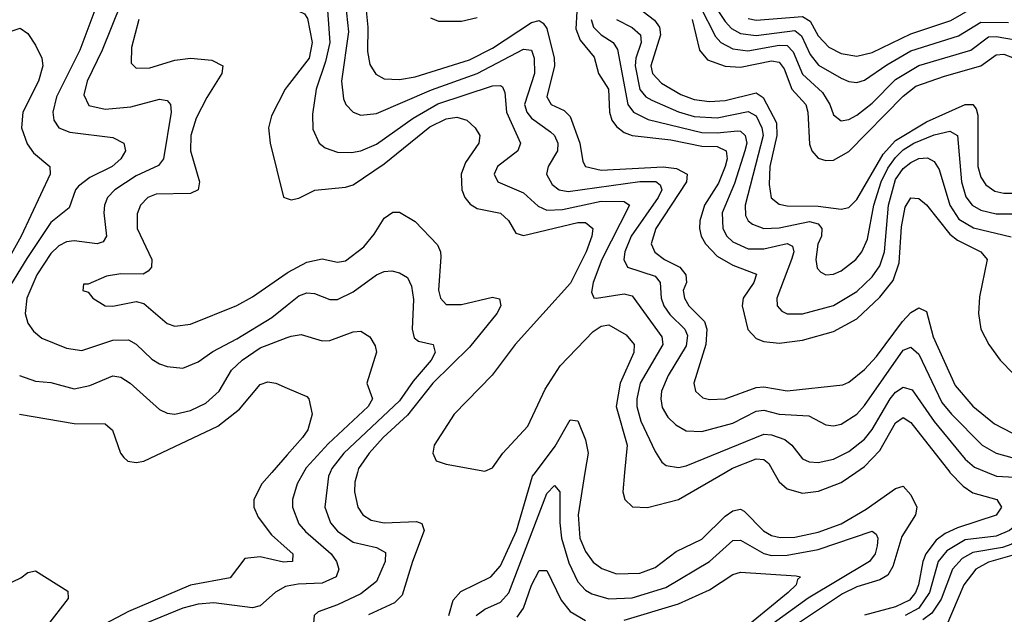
# Model space of a CAD drawing. Header units: inches. Extents: x 501365 to 657855, y 482276 to 547543.
# Tile 154 of 256: x 539309 to 541851, y 519633 to 521169. Entities that reach past the tile are written whole.
import ezdxf

# ---------------------------------------------------------------- set-up
doc = ezdxf.new("R2010")
doc.units = ezdxf.units.IN
doc.header["$MEASUREMENT"] = 0
for name, color, linetype in [('A5531', 7, 'Continuous'), ('A5532', 7, 'Continuous'), ('A5541', 7, 'Continuous'), ('A5542', 7, 'Continuous')]:
    doc.layers.add(name, color=color, linetype=linetype)

msp = doc.modelspace()

# ---------------------------------------------------------------- linework, layer by layer
at = {"layer": 'A5531', "color": 5}
for points, elevation in [([(539960.5, 520000), (539934.3, 519970), (539913.6, 519930), (539913.7, 519910), (539924.6, 519884.6), (539959, 519839), (540000, 519802.5)], 1820), ([(540000, 519769.1), (539990, 519768.4), (539930, 519782.2), (539890, 519778), (539852.2, 519727.8), (539750, 519708.3), (539590, 519640.4), (539530, 519608.9)], 1820), ([(539036.5, 519550), (539081.5, 519638.5), (539130, 519748.2), (539150, 519755.5), (539170, 519747.3), (539190, 519698), (539210, 519691), (539250, 519698.8), (539312.1, 519727.9), (539330, 519741), (539350, 519746), (539433.4, 519693.4), (539434.2, 519674.2), (539378, 519602)], 1780), ([(540000, 519705.9), (539995.1, 519704.9), (539969.7, 519690.3), (539930, 519655.7), (539910, 519650.4), (539810, 519662.7), (539770, 519659.6), (539730, 519649.7), (539574.4, 519585.6)], 1840)]:
    msp.add_lwpolyline(points, dxfattribs=dict(at, elevation=elevation))
at = {"layer": 'A5532', "color": 5}
for points, elevation in [([(539523.6, 521250), (539464.4, 521090), (539404.2, 520970), (539394.7, 520930), (539397.6, 520910), (539410.2, 520890), (539438.7, 520878.7), (539550, 520865), (539578.2, 520850), (539582.5, 520830), (539570.1, 520810), (539548.1, 520790), (539490, 520761.3), (539461.1, 520738.9), (539453.4, 520730), (539436.7, 520683.3), (539390, 520645), (539327.4, 520552.6), (539252.3, 520430)], 1840), ([(539570.1, 521210), (539522.2, 521090), (539483.3, 521010), (539474.9, 520974.9), (539487.5, 520947.5), (539530, 520937.9), (539595.7, 520944.3), (539670, 520964), (539690, 520960.6), (539698.4, 520950), (539700.3, 520930), (539680.5, 520810), (539667.3, 520792.7), (539610, 520765.9), (539555.1, 520730), (539536, 520710), (539528, 520690), (539526.6, 520670), (539533.4, 520610), (539524.7, 520595.3), (539509.6, 520590.4), (539450, 520598.1), (539430, 520595.6), (539410, 520585.1), (539390, 520565.4), (539353.2, 520510), (539327.9, 520450), (539322.9, 520410), (539330, 520385.5), (539344.5, 520364.5), (539366.4, 520346.4), (539430, 520320.4), (539470, 520315.1), (539550, 520341.7), (539590, 520342.3), (539610, 520330.7), (539650, 520292.3), (539670, 520280.6), (539690, 520273.2), (539730, 520269.5), (539770, 520285.9), (539807.4, 520312.6), (539870, 520344.6), (539960.2, 520399.8), (540000, 520431.9)], 1860), ([(539616.4, 521170), (539597.5, 521097.5), (539597.1, 521057.1), (539610, 521043.5), (539644.8, 521044.8), (539710, 521064.2), (539750.1, 521070.1), (539804.9, 521064.9), (539833.6, 521050), (539830.6, 521030), (539791.9, 520968.1), (539765.1, 520914.9), (539750.7, 520870), (539750.1, 520830), (539773, 520750), (539770.1, 520730), (539750, 520720.6), (539661.2, 520718.8), (539640.2, 520710), (539620.7, 520690), (539612.3, 520667.7), (539612.8, 520630), (539650.1, 520550), (539649.2, 520530), (539640.5, 520519.5), (539628.1, 520511.9), (539570, 520512.6), (539533.2, 520506.8), (539486, 520486), (539474, 520486), (539472, 520470), (539485.8, 520465.8), (539498, 520450), (539530, 520430.3), (539550, 520429.6), (539610, 520441.3), (539630, 520435.9), (539690, 520384.1), (539710, 520378), (539750, 520382.7), (539870, 520430.6), (539910, 520453), (540000, 520515.6)], 1880), ([(539270, 521133.4), (539310, 521147.3), (539330, 521133.4), (539350, 521103), (539366.7, 521070), (539369.3, 521050), (539357.6, 521010), (539317.7, 520930), (539314.1, 520890), (539328.1, 520848.1), (539345.1, 520825.1), (539386.7, 520790), (539387.7, 520770), (539313.2, 520610), (539270, 520532.6)], 1820), ([(540000, 520996.8), (539994.7, 520990), (539959, 520921), (539951.5, 520890), (539956.2, 520850), (539990, 520710.4), (540000, 520707.1)], 1920), ([(539308.6, 520250), (539350, 520235.6), (539390, 520232), (539450, 520216), (539490, 520224.4), (539550, 520249.6), (539570, 520245.7), (539594.1, 520230), (539670, 520162.2), (539690, 520152.9), (539710, 520150.1), (539750, 520159.4), (539790, 520179.1), (539823.9, 520210), (539856, 520264), (539883.2, 520290), (539930, 520321.6), (540000, 520348.1)], 1840), ([(539308.5, 520150), (539450, 520126.4), (539530, 520125.6), (539548.9, 520108.9), (539569.4, 520050), (539578.1, 520038.1), (539588.7, 520028.7), (539610, 520025.2), (539630, 520028.8), (539820.3, 520119.7), (539876.5, 520163.5), (539930, 520226.7), (539950, 520233.5), (539970, 520230.2), (540000, 520217.4)], 1820), ([(540000, 520045.3), (539960.5, 520000)], 1820)]:
    msp.add_lwpolyline(points, dxfattribs=dict(at, elevation=elevation))
at = {"layer": 'A5541', "color": 5}
for points, elevation in [([(540042.1, 520000), (540025.2, 519970), (540013.5, 519930), (540013.2, 519910), (540030, 519867.5), (540046.9, 519846.9), (540112.9, 519790), (540127.3, 519770), (540133.3, 519750), (540126.2, 519730), (540090, 519713.8), (540028.4, 519711.6), (540000, 519705.9)], 1840), ([(540110.9, 520000), (540106.7, 519990), (540097.3, 519910), (540111.8, 519870), (540130, 519848.6), (540170, 519820.1), (540230, 519806.1), (540253.1, 519793.1), (540252.6, 519770), (540230, 519718), (540190, 519686.1), (540130, 519657.6), (540080, 519640), (540069.4, 519630), (540065.8, 519590), (540050, 519573.5), (540000, 519573.3)], 1860), ([(540181.3, 520000), (540174.3, 519974.3), (540173.8, 519950), (540181.8, 519910), (540194.8, 519890), (540216.6, 519876.6), (540250, 519870.1), (540333.5, 519873.5), (540347.7, 519867.7), (540353.6, 519850), (540323.2, 519770), (540296.8, 519683.2), (540276.9, 519663.1), (540210, 519632.5)], 1880), ([(540417, 519630), (540428, 519670), (540448, 519692), (540525.8, 519730), (540550, 519758.5), (540591.3, 519848.7), (540633, 519990), (540640.5, 520000)], 1880), ([(540768.5, 520000), (540750.9, 519890), (540755.4, 519830), (540770, 519795.4), (540790, 519768.3), (540811.9, 519751.9), (540850, 519738.1), (540910, 519739.7), (540950, 519754.5), (541004.1, 519795.9), (541070, 519827.3), (541130, 519886.9), (541150, 519900.9), (541170, 519905), (541179.4, 519899.4), (541229, 519849), (541250, 519837), (541272.1, 519832.1), (541310, 519832.9), (541370, 519845.3), (541430, 519867.5), (541494.7, 519905.3), (541570, 519958), (541590, 519964.2), (541610, 519942.2), (541624.7, 519910), (541622, 519890), (541586, 519834), (541563, 519757), (541550, 519734.3), (541530, 519722.4), (541470, 519704.3), (541433.6, 519686.4), (541288.3, 519590)], 1880), ([(540870.6, 520000), (540865.9, 519950), (540871.7, 519930), (540891.2, 519911.2), (540930, 519909.2), (541010, 519929.7), (541130.4, 520000)], 1920), ([(541255.8, 520000), (541270, 519975.4), (541290, 519957.2), (541330, 519946.4), (541371.5, 519951.5), (541430, 519974.1), (541467.9, 520000)], 1920), ([(541710.7, 520000), (541744.5, 519964.5), (541770, 519946.9), (541831.4, 519930), (541844.1, 519910), (541830, 519889.2), (541730, 519856.7), (541697.9, 519842.1), (541675.1, 519824.9), (541648.3, 519790), (541640.2, 519770), (541629.7, 519710), (541621.5, 519690), (541606.3, 519670), (541570, 519652.4), (541490, 519631.2)], 1920), ([(541807.4, 520000), (541830.5, 519990.5), (541970, 519982.3), (541991.3, 519971.3), (541982.2, 519950), (541964, 519930), (541864.2, 519850), (541830, 519835.5), (541750, 519825.4), (541702.4, 519797.6), (541679.8, 519770), (541658.2, 519690), (541630.6, 519649.4), (541594.9, 519630)], 1940), ([(542053.3, 520000), (542042.8, 519970), (542023.5, 519936.5), (542000, 519910), (541870, 519814.6), (541846, 519806), (541770, 519793.2), (541742.3, 519777.7), (541717.2, 519750), (541687.5, 519672.5), (541663.6, 519636.4), (541640.7, 519619.3)], 1960), ([(542097.8, 520000), (542083.5, 519970), (542056.3, 519923.7), (542030, 519892.5), (541961.5, 519838.5), (541912.8, 519807.2), (541870, 519785.3), (541810, 519768.5), (541777.3, 519750), (541746.6, 519710), (541700.1, 519599.9)], 1980), ([(540487.6, 519630), (540510, 519646.5), (540550, 519664.7), (540571.5, 519688.5), (540670, 519945.4), (540690, 519966), (540703.2, 519950), (540703.2, 519870), (540707.8, 519830), (540726.7, 519766.7), (540750, 519717.5), (540770, 519695.7), (540786.1, 519686.1), (540830, 519673.7), (540890, 519676.1), (540977.5, 519702.5), (541090, 519769.7), (541150, 519823.8), (541170, 519825.2), (541230, 519790.1), (541250, 519785.5), (541290, 519785.8), (541370, 519800.4), (541510, 519847.9), (541520.4, 519840.4), (541524.2, 519830), (541522.9, 519810), (541517.9, 519790), (541502.7, 519770), (541344.6, 519675.4), (541253.9, 519610)], 1860), ([(540000, 519802.5), (540014, 519790), (540013.1, 519770), (540000, 519769.1)], 1820), ([(540593.5, 519626.5), (540610, 519649.6), (540630, 519708.3), (540650, 519746.8), (540670, 519746.2), (540707.2, 519670), (540730, 519640.4), (540770, 519617.2)], 1840), ([(540870, 519618.3), (541010, 519660.6), (541090, 519696.9), (541150, 519736), (541170, 519742.3), (541313.2, 519733.2), (541324.9, 519730), (541316.7, 519723.3), (541313.6, 519710), (541293.2, 519690), (541159.4, 519580.6)], 1840)]:
    msp.add_lwpolyline(points, dxfattribs=dict(at, elevation=elevation))
at = {"layer": 'A5542', "color": 5}
for points, elevation in [([(541060.6, 521270), (541130, 521164.2), (541146.3, 521146.3), (541170, 521133.6), (541210, 521128), (541310, 521141), (541327.8, 521127.8), (541350, 521079), (541371.5, 521051.5), (541430, 521018), (541450, 521009.3), (541470, 521006.8), (541490, 521012.6), (541547.3, 521052.7), (541610, 521088.4), (541732.7, 521127.3), (541790, 521162.6), (541862.1, 521162.1)], 2160), ([(540100.8, 521230), (540109.4, 521110), (540098.9, 521061.1), (540074.9, 520990), (540064.9, 520924.9), (540066.1, 520886.1), (540082.2, 520850), (540097.9, 520837.9), (540130, 520826.6), (540165.9, 520825.9), (540190, 520830.5), (540230, 520847.9), (540324.9, 520915.1), (540388.6, 520951.4), (540530, 520998), (540550, 520999.5), (540555.9, 520995.9), (540561.3, 520981.3), (540565.8, 520930), (540601.7, 520850), (540594.8, 520830), (540542.9, 520790), (540534.2, 520770), (540543.8, 520750), (540610, 520721.6), (540647.3, 520687.3), (540670, 520676.9), (540710, 520678.5), (540810, 520700.7), (540870, 520699.7), (540883.5, 520690), (540812.2, 520550), (540789.7, 520490), (540785.7, 520465.7), (540791, 520451), (540798, 520450), (540870, 520461.3), (540890, 520455.7), (540966.8, 520350), (540969.4, 520330), (540910.9, 520230), (540902, 520190), (540902.3, 520170), (540912.6, 520132.6), (540950, 520054), (540966.8, 520026.8), (540978.1, 520018.1), (541010, 520012.6), (541030, 520017.3), (541230, 520098.7), (541250, 520097.2), (541284.7, 520084.7), (541302.5, 520070), (541330, 520035), (541347.1, 520027.1), (541370, 520025.1), (541410, 520034.3), (541450, 520053.9), (541490, 520086.1), (541510, 520111), (541556.6, 520190), (541570, 520207), (541590, 520219.9), (541613.1, 520213.1), (541670, 520131.5), (541750, 520034), (541773.8, 520013.8), (541807.4, 520000)], 1940), ([(540150.3, 521210), (540157.6, 521137.6), (540139.7, 521010), (540145, 520965), (540151.5, 520950), (540170.3, 520930), (540190, 520922.5), (540230, 520926.8), (540371.9, 520988.1), (540489.9, 521030), (540610, 521093.3), (540630, 521090.6), (540637.7, 521070), (540637.8, 521030), (540612.5, 520950), (540618.5, 520930), (540630, 520915.2), (540679.8, 520879.8), (540689.8, 520869.8), (540698, 520850), (540697.9, 520830), (540673.1, 520790), (540669.1, 520770), (540683.9, 520743.9), (540701.6, 520730), (540725.4, 520725.4), (540910, 520751.6), (540951.1, 520751.1), (540962.6, 520742.6), (540967.2, 520730), (540957.6, 520710), (540887.9, 520610), (540871.7, 520570), (540868.4, 520550), (540878, 520530), (540950, 520506.7), (540962.2, 520490), (540965.3, 520450), (540972.2, 520430), (540987.4, 520407.4), (541025.8, 520370), (541033.3, 520353.3), (541030, 520326.9), (540983.4, 520250), (540966.4, 520210), (540964.1, 520190), (540967.9, 520167.9), (540982.6, 520142.6), (541002.6, 520122.6), (541030, 520107.7), (541070, 520105.8), (541150, 520127.5), (541210, 520158.4), (541230, 520160.5), (541270, 520150.1), (541346.1, 520146.1), (541390, 520122.9), (541410, 520120.3), (541430, 520124.3), (541470, 520150.6), (541490, 520173), (541590, 520316), (541610, 520323.4), (541630, 520305.3), (541690, 520180.5), (541714.5, 520150), (541793.9, 520070), (541829.8, 520049.8), (541870, 520038.2)], 1960), ([(540202, 521210), (540208.2, 521150), (540206.9, 521086.9), (540213.4, 521053.4), (540228.7, 521028.7), (540250, 521016.8), (540290, 521014.4), (540330, 521021.6), (540470, 521065.7), (540530, 521095.6), (540630, 521161.8), (540650, 521166.7), (540660.1, 521160.1), (540670, 521146), (540689.1, 521070), (540689.6, 521050), (540669.6, 520969.6), (540681.5, 520950), (540714.4, 520934.4), (540730, 520919.2), (540754.8, 520850), (540763.2, 520803.2), (540770.1, 520790.1), (540810, 520780.8), (540970, 520789.5), (541004.5, 520784.5), (541032.4, 520770), (541030.3, 520750), (540951.1, 520630), (540939.4, 520590), (540948.5, 520568.5), (540973.6, 520550), (541013.5, 520530), (541028.5, 520510), (541030.7, 520490), (541022, 520470), (541025.2, 520450), (541036.5, 520430), (541077, 520390), (541082.7, 520370), (541080.5, 520330), (541049.7, 520230), (541053.6, 520210), (541072.4, 520192.4), (541090, 520187.9), (541130, 520190.1), (541210, 520218.9), (541230, 520220.6), (541290, 520211), (541433.8, 520226.2), (541450, 520233.2), (541490, 520265.5), (541521, 520299), (541587.7, 520390), (541610, 520413), (541630, 520424.7), (541650, 520415.2), (541667.2, 520350), (541724.4, 520224.4), (541770, 520171.4), (541825.6, 520125.6), (541870, 520102)], 1980), ([(540000, 521191.5), (540030, 521191.3), (540044.4, 521184.4), (540052.4, 521172.4), (540064.5, 521110), (540056.8, 521070), (540000, 520996.8)], 1920), ([(540747.6, 521190), (540745.1, 521145.1), (540756.3, 521116.3), (540792.3, 521072.3), (540803.4, 521030), (540829.5, 520990), (540831.4, 520930), (540838.1, 520910), (540850, 520893.3), (540870, 520877.7), (540890, 520869.8), (540990, 520858.8), (541070, 520842.9), (541110, 520841.2), (541133.2, 520830), (541135.2, 520810), (541130, 520789.9), (541112.9, 520747.1), (541077.1, 520690), (541064.6, 520650), (541064.2, 520630), (541068.5, 520610), (541079.2, 520590), (541110, 520558.8), (541150, 520535.1), (541211.6, 520511.6), (541204.3, 520490), (541176.9, 520450), (541174, 520430), (541188.7, 520368.7), (541210, 520345.4), (541230, 520338.2), (541270, 520334.1), (541330, 520341.3), (541410, 520364.1), (541470, 520396.5), (541530, 520452.4), (541564.2, 520495.8), (541579.1, 520540.9), (541585.9, 520634.1), (541595.1, 520684.9), (541610, 520708.7), (541630, 520707.7), (541650, 520690.7), (541710, 520615.4), (541730, 520599.9), (541790.1, 520570), (541806.7, 520550), (541786.5, 520453.5), (541783.9, 520410), (541790.5, 520370), (541811, 520330), (541840.1, 520290), (541874.7, 520254.7)], 2020), ([(540918.5, 521190), (540947.8, 521167.8), (540961, 521150), (540963.5, 521130), (540938.8, 521050), (540942.7, 521030), (540965.6, 521005.6), (541016, 520976), (541050, 520962.9), (541090, 520957.8), (541130, 520960.4), (541210, 520979.8), (541228.5, 520968.5), (541262.7, 520902.7), (541264.1, 520870), (541245.9, 520790), (541243.6, 520743.6), (541249.2, 520709.2), (541270, 520692.4), (541290, 520688.2), (541370, 520687.4), (541430, 520679.4), (541450, 520684.2), (541470, 520704.5), (541538.6, 520821.4), (541570, 520857), (541650, 520905.3), (541750, 520949.8), (541770, 520950.4), (541778.6, 520938.6), (541782.5, 520922.5), (541782.3, 520790), (541790, 520762.3), (541802.9, 520742.9), (541826.5, 520726.5), (541850, 520721), (541901.5, 520721.5)], 2080), ([(541064.9, 521204.9), (541105.4, 521125.4), (541119.1, 521110), (541150, 521094.2), (541188.6, 521088.6), (541270, 521103.1), (541290, 521102.2), (541306.2, 521086.2), (541330, 521028.5), (541381.3, 520981.3), (541400.5, 520950), (541410, 520923.2), (541430, 520907.8), (541450, 520911.5), (541470, 520922.2), (541510, 520953.6), (541570, 521014.3), (541630, 521050.5), (541764.3, 521090), (541810, 521125.2), (541830, 521126), (541910, 521112.1)], 2140), ([(541190, 521171.9), (541210, 521168.2), (541330, 521177.4), (541350, 521165.1), (541370, 521127.8), (541398.3, 521098.3), (541430, 521081.8), (541470, 521074.8), (541510, 521084.5), (541610, 521132.6), (541712.9, 521167.1), (541770, 521199.7)], 2180), ([(540370, 521173.5), (540390, 521165), (540450, 521165.3), (540490, 521175.1)], 2020), ([(540784.8, 521170), (540790.4, 521150), (540810, 521130.4), (540840.8, 521110), (540852.2, 521092.2), (540878.8, 520950), (540893.7, 520930), (540931.2, 520911.2), (541070, 520877.9), (541110, 520876.5), (541161.9, 520881.9), (541170, 520881.1), (541181.7, 520870), (541185.9, 520850), (541180.7, 520830), (541154.2, 520745.8), (541122.5, 520670), (541124, 520630), (541134.7, 520610), (541150, 520595.8), (541190, 520577.6), (541230, 520577.1), (541290, 520591), (541304.1, 520584.1), (541307.5, 520570), (541301.7, 520550), (541263.4, 520450), (541264.3, 520430), (541276.7, 520416.7), (541290, 520409.6), (541330, 520409.3), (541410, 520431.1), (541470, 520467.2), (541510, 520504.8), (541530, 520533.2), (541541.6, 520570), (541552.2, 520690), (541570, 520756.6), (541590, 520784.6), (541610, 520800.4), (541630, 520810.3), (541652.3, 520812.3), (541670, 520802.5), (541682.4, 520782.4), (541710, 520690), (541733.8, 520653.8), (541771.2, 520631.2), (541868.7, 520608.7)], 2040), ([(540850.1, 521170), (540890, 521148.7), (540911.5, 521130), (540913.3, 521110), (540899.7, 521070), (540897.7, 521050), (540910, 520988.8), (540925.6, 520970), (540940.9, 520960.9), (541010, 520931.1), (541050, 520919.5), (541110, 520915.3), (541190, 520932.3), (541210, 520920.8), (541225.1, 520890), (541228.4, 520870), (541181.8, 520690), (541183.1, 520663.1), (541189.3, 520649.3), (541200.7, 520640.7), (541230, 520629.8), (541270, 520631.6), (541348, 520648), (541370, 520641.8), (541379.5, 520630), (541378.8, 520610), (541369.7, 520589.7), (541364.1, 520550), (541367.6, 520527.6), (541377.2, 520517.2), (541390.2, 520510.2), (541410, 520511.9), (541430, 520520.6), (541467.6, 520550), (541483.2, 520570), (541497.5, 520602.5), (541514.4, 520690), (541533.2, 520750), (541550, 520785.6), (541570, 520813.5), (541590, 520833.2), (541617.5, 520850), (541670, 520871.5), (541710, 520881.3), (541730.3, 520870.3), (541740.3, 520750), (541751.7, 520711.7), (541768.2, 520690), (541790, 520677.1), (541830, 520667.5), (541930, 520668)], 2060), ([(541045.3, 521170), (541063.7, 521090), (541085.1, 521065.1), (541130, 521049.3), (541170, 521046.9), (541250, 521063.1), (541270, 521059.8), (541282.4, 521042.4), (541302.7, 520990), (541338.7, 520950), (541344.1, 520930), (541347.7, 520847.7), (541353.7, 520830), (541370, 520811.3), (541390, 520805.2), (541410, 520806.7), (541450, 520828.7), (541590, 520971.6), (541622.8, 520997.2), (541696.4, 521023.6), (541790, 521049.6), (541830, 521078.7), (541850, 521079.8), (541876, 521070)], 2120), ([(540000, 520707.1), (540010, 520703.8), (540030, 520708), (540071.5, 520728.5), (540150, 520736.3), (540170, 520743), (540250, 520796.5), (540367.9, 520892.1), (540410, 520913.5), (540437.5, 520917.5), (540463.6, 520910), (540484.9, 520890), (540496.6, 520870), (540494.5, 520850), (540459.9, 520800.1), (540448.6, 520770), (540450.5, 520730), (540458.6, 520710), (540472.4, 520692.4), (540490, 520681.6), (540550, 520669.1), (540570.7, 520650.7), (540590, 520617.6), (540610, 520611.5), (540750, 520645.1), (540770, 520645.7), (540788.8, 520630), (540786.1, 520610), (540771.2, 520570), (540731.3, 520488.7), (540588.5, 520330), (540528.6, 520251.4), (540430.9, 520150), (540378.9, 520070), (540375.3, 520050), (540384.7, 520030), (540410, 520020.9), (540510, 520003.5), (540530, 520011.9), (540556.6, 520050), (540620.8, 520119.2), (540665.3, 520214.7), (540704.6, 520275.4), (540790, 520364), (540810, 520377.7), (540830, 520380.8), (540875.1, 520355.1), (540895.3, 520330), (540894.5, 520310), (540859.2, 520230), (540849.3, 520170), (540877.1, 520070), (540870.6, 520000)], 1920), ([(540000, 520515.6), (540002.6, 520517.4), (540050, 520542.8), (540090, 520551.4), (540130, 520542.7), (540150, 520546), (540197.3, 520582.7), (540224.5, 520615.5), (540250, 520656.8), (540272.1, 520672.1), (540290, 520671.6), (540330, 520647.5), (540387.5, 520587.5), (540395.9, 520570), (540396.3, 520556.3), (540390.4, 520470.4), (540395.1, 520450), (540410, 520433.8), (540450, 520433.2), (540530, 520452.4), (540548.2, 520448.2), (540551.2, 520430), (540540.9, 520410), (540470, 520323.4), (540376.1, 520230), (540310, 520147.7), (540247.1, 520090), (540211.4, 520050), (540184, 520010), (540181.3, 520000)], 1880), ([(540000, 520431.9), (540030, 520456), (540050, 520463.4), (540070, 520461.9), (540110, 520446.6), (540130, 520446.4), (540170, 520466.3), (540230, 520510.1), (540250, 520518.4), (540270, 520520.2), (540290, 520515.2), (540310, 520503.2), (540320.7, 520480.7), (540326.2, 520446.2), (540322.1, 520370), (540327.1, 520347.1), (540338.9, 520338.9), (540376.5, 520330), (540381.9, 520310), (540371.2, 520290), (540324.8, 520235.2), (540290, 520185.1), (540145.6, 520050), (540115.2, 520010), (540110.9, 520000)], 1860), ([(540000, 520348.1), (540010, 520351.9), (540036, 520356), (540090, 520340.1), (540110, 520340.4), (540170, 520362.7), (540190, 520364.7), (540212.9, 520350), (540227.2, 520327.2), (540230.1, 520310.1), (540205, 520230), (540219.8, 520190), (540208.6, 520170), (540105.9, 520074.1), (540048.6, 520011.4), (540042.1, 520000)], 1840), ([(540000, 520217.4), (540050, 520196.1), (540055.8, 520190), (540064.5, 520150), (540052.6, 520110), (540039, 520090), (540000, 520045.3)], 1820), ([(541467.9, 520000), (541490, 520015.1), (541530, 520056.7), (541570, 520128), (541590, 520141.5), (541610, 520128.5), (541710, 520000.7), (541710.7, 520000)], 1920), ([(540640.5, 520000), (540691.9, 520068.1), (540730, 520135.9), (540750, 520133), (540770, 520084.2), (540776.5, 520050), (540768.5, 520000)], 1880), ([(541130.4, 520000), (541149.1, 520010.9), (541210, 520035), (541230, 520033.4), (541242.7, 520022.7), (541255.8, 520000)], 1920)]:
    msp.add_lwpolyline(points, dxfattribs=dict(at, elevation=elevation))

doc.saveas('drawing.dxf')
